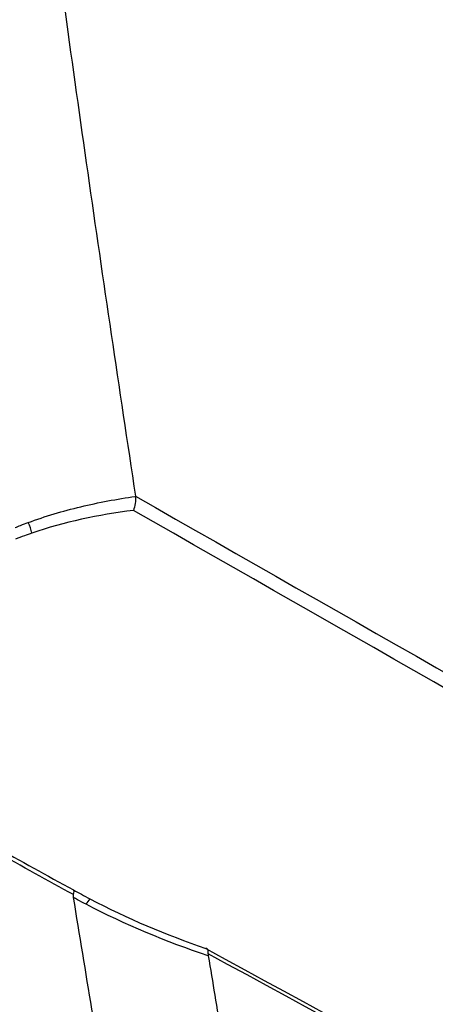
# Model space of a CAD drawing. Header units: millimetres. Extents: x -203 to 471, y -207 to 525.
# Tile 44 of 106: x 389 to 397, y -103 to -84. Entities that reach past the tile are written whole.
import ezdxf

# ---------------------------------------------------------------- set-up
doc = ezdxf.new("R2010")
doc.units = ezdxf.units.MM

msp = doc.modelspace()

# ---------------------------------------------------------------- linework, layer by layer
at = {"color": 7, "linetype": 'Continuous', "lineweight": 25}
msp.add_line((391.206, -92.911), (391.206, -92.906), dxfattribs=at)
for centre, radius, start, end in [((388.603, -93.718), 0.654, 9.9353, 28.686), ((390.573, -100.749), 0.328, 134.5807, 156.5611)]:
    msp.add_arc(centre, radius, start, end, dxfattribs=at)
for points, knots in [([(385.607, -44.701), (385.646, -45.195), (385.725, -46.183), (385.847, -47.667), (385.973, -49.152), (386.103, -50.639), (386.236, -52.128), (386.373, -53.618), (386.513, -55.11), (386.658, -56.603), (386.805, -58.098), (386.957, -59.594), (387.112, -61.092), (387.27, -62.592), (387.433, -64.093), (387.598, -65.596), (387.768, -67.1), (387.999, -69.109), (388.297, -71.625), (388.669, -74.649), (389.055, -77.679), (389.456, -80.713), (389.871, -83.753), (390.301, -86.799), (390.744, -89.849), (391.052, -91.887), (391.206, -92.906)], [0, 0, 0, 0, 0.031233, 0.062465, 0.093696, 0.124926, 0.156156, 0.187386, 0.218616, 0.249847, 0.281078, 0.31231, 0.343544, 0.374779, 0.406016, 0.437255, 0.468497, 0.499741, 0.56229, 0.624831, 0.687364, 0.749893, 0.812419, 0.874944, 0.93747, 1, 1, 1, 1]), ([(389.176, -93.404), (389.498, -93.286), (389.831, -93.188), (390.51, -93.025), (390.856, -92.961), (391.206, -92.911)], [0, 0, 0, 0, 0.5, 0.5, 1, 1, 1, 1]), ([(391.206, -92.911), (391.211, -92.952), (391.209, -92.999), (391.194, -93.09), (391.182, -93.136), (391.166, -93.175)], [0, 0, 0, 0, 0.5, 0.5, 1, 1, 1, 1]), ([(388.929, -93.5), (388.964, -93.486), (388.999, -93.472), (389.034, -93.458), (389.081, -93.44), (389.129, -93.422), (389.176, -93.404)], [0, 0, 0, 0, 0.0002428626, 0.0002428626, 0.0002428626, 0.0005701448, 0.0005701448, 0.0005701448, 0.0005701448]), ([(389.247, -93.605), (389.2, -93.621), (389.153, -93.638), (389.107, -93.654), (389.05, -93.675), (388.994, -93.697), (388.937, -93.719)], [0, 0, 0, 0, 0.0003195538, 0.0003195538, 0.0003195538, 0.0007127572, 0.0007127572, 0.0007127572, 0.0007127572]), ([(390.031, -100.347), (390.081, -100.375), (390.132, -100.403), (390.183, -100.43), (390.236, -100.459), (390.29, -100.487), (390.343, -100.515)], [0, 0, 0, 0, 0.0003480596, 0.0003480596, 0.0003480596, 0.0007104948, 0.0007104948, 0.0007104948, 0.0007104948]), ([(390.036, -100.436), (390.042, -100.411), (390.044, -100.392), (390.043, -100.361), (390.038, -100.351), (390.031, -100.347)], [0, 0, 0, 0, 0.5, 0.5, 1, 1, 1, 1]), ([(390.272, -100.618), (390.218, -100.59), (390.164, -100.561), (390.11, -100.532), (390.085, -100.519), (390.06, -100.505), (390.035, -100.492)], [0, 0, 0, 0, 0.0003692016, 0.0003692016, 0.0003692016, 0.000538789, 0.000538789, 0.000538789, 0.000538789]), ([(392.581, -101.552), (392.585, -101.516), (392.583, -101.488), (392.567, -101.454), (392.552, -101.448), (392.535, -101.453)], [0, 0, 0, 0, 0.5, 0.5, 1, 1, 1, 1]), ([(392.583, -101.592), (392.665, -102.089), (392.829, -103.082), (393.08, -104.572), (393.333, -106.063), (393.591, -107.556), (393.851, -109.05), (394.115, -110.544), (394.382, -112.04), (394.653, -113.536), (394.927, -115.034), (395.112, -116.033), (395.205, -116.533)], [0, 0, 0, 0, 0.100005, 0.200007, 0.300006, 0.400004, 0.5, 0.599997, 0.699995, 0.799994, 0.899995, 1, 1, 1, 1])]:
    msp.add_open_spline(points, degree=3, knots=knots, dxfattribs=at)
for points in [[(391.206, -92.906), (407.398, -102.129), (423.59, -111.365), (439.782, -120.626)], [(391.166, -93.175), (390.505, -93.26), (389.858, -93.396), (389.247, -93.605)], [(439.659, -120.891), (423.497, -111.631), (407.332, -102.395), (391.166, -93.175)], [(386.976, -98.66), (388.018, -99.241), (389.038, -99.801), (390.031, -100.347)], [(390.036, -100.436), (389.066, -99.904), (388.071, -99.358), (387.054, -98.791)], [(390.035, -100.492), (390.032, -100.471), (390.032, -100.452), (390.036, -100.436)], [(390.738, -104.715), (390.499, -103.306), (390.265, -101.898), (390.035, -100.492)], [(392.583, -101.592), (391.789, -101.326), (391.013, -101.005), (390.272, -100.618)], [(390.343, -100.515), (391.048, -100.884), (391.783, -101.193), (392.535, -101.453)], [(392.535, -101.453), (408.249, -110.026), (423.962, -118.586), (439.672, -127.125)], [(392.581, -101.552), (392.58, -101.565), (392.58, -101.578), (392.583, -101.592)], [(439.782, -127.242), (424.049, -118.699), (408.315, -110.132), (392.581, -101.552)]]:
    msp.add_open_spline(points, degree=3, dxfattribs=at)

doc.saveas('drawing.dxf')
